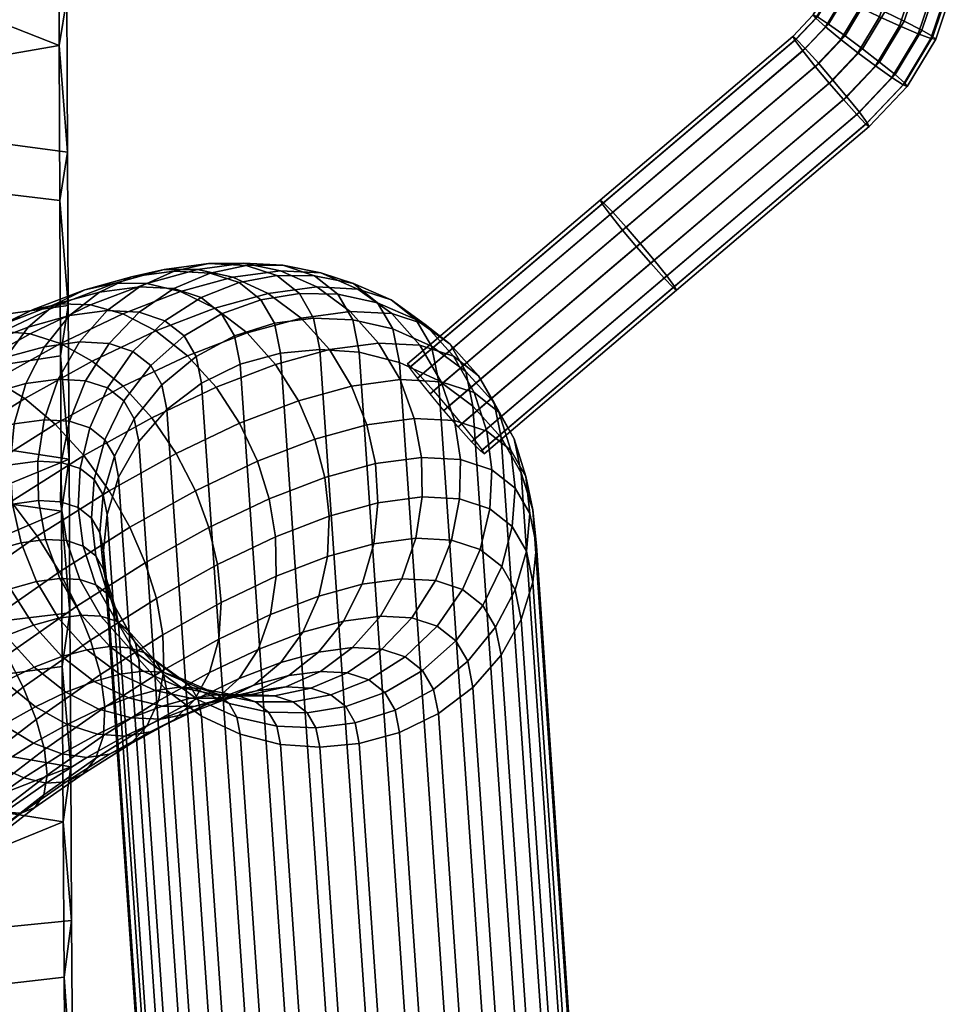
# Model space of a CAD drawing. Header units: millimetres. Extents: x -261 to 264, y -248 to 372.
# Tile 34 of 70: x 216 to 264, y -78 to -28. Entities that reach past the tile are written whole.
import ezdxf

# ---------------------------------------------------------------- set-up
doc = ezdxf.new("R2010")
doc.units = ezdxf.units.MM
doc.layers.add('LDS podnoz', color=7, linetype='Continuous')
doc.layers.add('LDS ram', color=7, linetype='Continuous')

msp = doc.modelspace()

# ---------------------------------------------------------------- meshes
at = {"layer": 'LDS podnoz'}
mesh = msp.add_polyface(dxfattribs=at)
corners = [(257.7, -26.278, 426.806), (256.903, -27.601, 426.89), (256.778, -27.436, 427.995), (257.557, -26.142, 427.913), (258.261, -26.603, 425.776), (257.396, -28.04, 425.868), (259.154, -27.06, 425.088), (258.179, -28.679, 425.19), (260.146, -27.534, 424.854), (259.05, -29.355, 424.969), (261.157, -27.99, 425.04), (259.936, -30.017, 425.168), (262.108, -28.39, 425.685), (260.771, -30.61, 425.826), (262.758, -28.628, 426.686), (261.342, -30.98, 426.835), (262.998, -28.669, 427.783), (261.552, -31.07, 427.935), (262.855, -28.533, 428.89), (261.426, -30.905, 429.04), (262.294, -28.208, 429.92), (260.934, -30.466, 430.063), (261.401, -27.751, 430.608), (260.15, -29.827, 430.74), (260.409, -27.276, 430.842), (259.28, -29.151, 430.961), (259.398, -26.82, 430.656), (258.393, -28.489, 430.762), (258.447, -26.421, 430.011), (257.558, -27.896, 430.105), (257.797, -26.183, 429.01), (256.988, -27.526, 429.096), (259.758, -25.27, 424.974), (258.797, -25.014, 425.676), (260.825, -25.521, 424.726), (261.912, -25.749, 424.898), (262.936, -25.935, 425.529), (263.635, -26.026, 426.521), (263.893, -26.013, 427.615), (263.739, -25.909, 428.724), (263.135, -25.711, 429.761), (262.175, -25.455, 430.463), (261.107, -25.204, 430.711), (260.02, -24.975, 430.539), (255.841, -28.723, 426.961), (255.739, -28.533, 428.064), (256.879, -30.052, 425.277), (256.241, -29.259, 425.945), (258.309, -31.735, 425.277), (257.587, -30.899, 425.067), (259.452, -32.975, 426.961), (258.988, -32.493, 425.945), (259.12, -32.38, 430.184), (259.521, -32.916, 429.168), (257.775, -30.74, 431.062), (258.483, -31.587, 430.851), (256.374, -29.146, 430.184), (257.053, -29.904, 430.851), (255.91, -28.664, 429.168)]
mesh.append_faces([[corners[k] for k in face] for face in [(0, 1, 2, 3), (4, 5, 1, 0), (6, 7, 5, 4), (8, 9, 7, 6), (10, 11, 9, 8), (12, 13, 11, 10), (14, 15, 13, 12), (16, 17, 15, 14), (18, 19, 17, 16), (20, 21, 19, 18), (22, 23, 21, 20), (24, 25, 23, 22), (26, 27, 25, 24), (28, 29, 27, 26), (30, 31, 29, 28), (3, 2, 31, 30), (32, 6, 4, 33), (34, 8, 6, 32), (35, 10, 8, 34), (36, 12, 10, 35), (37, 14, 12, 36), (38, 16, 14, 37), (39, 18, 16, 38), (40, 20, 18, 39), (41, 22, 20, 40), (42, 24, 22, 41), (43, 26, 24, 42), (44, 45, 2, 1), (46, 47, 5, 7), (47, 44, 1, 5), (48, 49, 9, 11), (50, 51, 13, 15), (51, 48, 11, 13), (49, 46, 7, 9), (52, 53, 19, 21), (54, 55, 23, 25), (55, 52, 21, 23), (56, 57, 27, 29), (45, 58, 31, 2), (58, 56, 29, 31), (57, 54, 25, 27)]])
mesh = msp.add_polyface(dxfattribs=at)
corners = [(246.056, -37.033, 427.487), (236.272, -45.343, 428.014), (236.17, -45.153, 429.117), (245.954, -36.843, 428.591), (246.457, -37.569, 426.471), (236.672, -45.879, 426.998), (247.094, -38.362, 425.804), (237.31, -46.672, 426.33), (247.803, -39.209, 425.593), (238.018, -47.519, 426.12), (248.524, -40.045, 425.804), (238.74, -48.355, 426.33), (249.203, -40.803, 426.471), (239.419, -49.113, 426.998), (249.667, -41.285, 427.487), (239.883, -49.595, 428.014), (249.838, -41.416, 428.591), (240.054, -49.726, 429.117), (249.736, -41.226, 429.694), (239.952, -49.537, 430.22), (249.336, -40.69, 430.71), (239.551, -49, 431.237), (248.698, -39.897, 431.378), (238.914, -48.208, 431.904), (247.99, -39.05, 431.588), (238.205, -47.36, 432.115), (247.269, -38.214, 431.378), (237.484, -46.524, 431.904), (246.589, -37.457, 430.71), (236.805, -45.767, 431.237), (246.125, -36.974, 429.694), (236.341, -45.285, 430.22), (255.739, -28.533, 428.064), (255.841, -28.723, 426.961), (256.241, -29.259, 425.945), (256.879, -30.052, 425.277), (257.587, -30.899, 425.067), (258.309, -31.735, 425.277), (258.988, -32.493, 425.945), (259.452, -32.975, 426.961), (259.623, -33.106, 428.064), (259.521, -32.916, 429.168), (259.12, -32.38, 430.184), (258.483, -31.587, 430.851), (257.775, -30.74, 431.062), (257.053, -29.904, 430.851), (256.374, -29.146, 430.184), (255.91, -28.664, 429.168), (261.342, -30.98, 426.835), (261.552, -31.07, 427.935), (261.426, -30.905, 429.04), (241.418, -49.549, 430.385), (242.185, -50.877, 425.913), (241.589, -48.965, 425.187), (240.804, -47.607, 429.759), (241.634, -51.474, 430.921), (242.379, -52.763, 426.58), (241.491, -53.424, 431.384), (242.208, -54.665, 427.207), (240.348, -52.523, 435.696), (240.446, -50.537, 435.4), (242.528, -52.572, 421.513), (241.94, -50.698, 420.688), (240.919, -48.9, 419.883), (240.564, -47.145, 424.438), (242.712, -54.408, 422.309)]
mesh.append_faces([[corners[k] for k in face] for face in [(0, 1, 2, 3), (4, 5, 1, 0), (6, 7, 5, 4), (8, 9, 7, 6), (10, 11, 9, 8), (12, 13, 11, 10), (14, 15, 13, 12), (16, 17, 15, 14), (18, 19, 17, 16), (20, 21, 19, 18), (22, 23, 21, 20), (24, 25, 23, 22), (26, 27, 25, 24), (28, 29, 27, 26), (30, 31, 29, 28), (3, 2, 31, 30), (0, 3, 32, 33), (6, 4, 34, 35), (4, 0, 33, 34), (10, 8, 36, 37), (14, 12, 38, 39), (12, 10, 37, 38), (8, 6, 35, 36), (18, 16, 40, 41), (22, 20, 42, 43), (20, 18, 41, 42), (26, 24, 44, 45), (30, 28, 46, 47), (3, 30, 47, 32), (28, 26, 45, 46), (24, 22, 43, 44), (16, 14, 39, 40), (40, 39, 48, 49), (49, 50, 41, 40), (51, 52, 53, 54), (55, 56, 52, 51), (57, 58, 56, 55), (59, 57, 55, 60), (61, 62, 53, 52), (62, 63, 64, 53), (65, 61, 52, 56)]])
mesh = msp.add_polyface(dxfattribs=at)
corners = [(232.633, -41.621, 426.462), (233.382, -42.917, 422.099), (231.393, -42.83, 421.82), (230.672, -41.582, 426.024), (226.725, -42.608, 425.426), (227.377, -43.737, 421.626), (225.426, -44.788, 421.74), (224.816, -43.732, 425.295), (228.717, -41.897, 425.679), (229.407, -43.091, 421.66), (231.439, -40.68, 430.965), (229.521, -40.674, 430.364), (225.685, -41.788, 429.347), (223.843, -42.965, 428.964), (227.617, -41.03, 429.827), (229.836, -40.152, 435.407), (227.976, -40.166, 434.645), (231.764, -40.536, 436.227), (233.417, -41.08, 431.649), (222.536, -42.535, 432.584), (222.219, -44.525, 428.713), (221.006, -44.125, 432.072), (224.288, -41.328, 433.216), (226.14, -40.544, 433.919), (227.845, -40.047, 439.722), (226.058, -40.064, 438.803), (229.714, -40.427, 440.673), (231.556, -41.246, 441.599), (233.65, -41.357, 437.06), (220.915, -42.449, 436.1), (219.501, -44.046, 435.334), (222.555, -41.237, 436.974), (224.307, -40.446, 437.894), (225.5, -40.364, 443.844), (223.798, -40.37, 442.775), (227.297, -40.755, 444.92), (229.089, -41.58, 445.935), (230.76, -42.829, 446.819), (233.252, -42.492, 442.44), (219.004, -42.707, 439.458), (217.728, -44.286, 438.45), (220.513, -41.513, 440.563), (222.146, -40.739, 441.69), (222.917, -41.073, 447.599), (221.309, -41.053, 446.394), (224.635, -41.485, 448.789), (226.372, -42.326, 449.886), (228.016, -43.582, 450.809), (219.767, -41.392, 445.149), (218.263, -42.13, 443.833), (220.07, -42.165, 451.06), (218.565, -42.106, 449.729), (221.702, -42.611, 452.355), (223.376, -43.475, 453.526), (224.991, -44.743, 454.487), (218.537, -44.117, 455.566), (216.999, -43.627, 454.176), (231.716, -44.424, 417.683), (229.715, -44.614, 417.706)]
mesh.append_faces([[corners[k] for k in face] for face in [(0, 1, 2, 3), (4, 5, 6, 7), (8, 9, 5, 4), (3, 2, 9, 8), (10, 0, 3, 11), (12, 4, 7, 13), (14, 8, 4, 12), (11, 3, 8, 14), (15, 10, 11, 16), (17, 18, 10, 15), (19, 13, 20, 21), (22, 12, 13, 19), (23, 14, 12, 22), (16, 11, 14, 23), (24, 15, 16, 25), (26, 17, 15, 24), (27, 28, 17, 26), (29, 19, 21, 30), (31, 22, 19, 29), (32, 23, 22, 31), (25, 16, 23, 32), (33, 24, 25, 34), (35, 26, 24, 33), (36, 27, 26, 35), (37, 38, 27, 36), (39, 29, 30, 40), (41, 31, 29, 39), (42, 32, 31, 41), (34, 25, 32, 42), (43, 33, 34, 44), (45, 35, 33, 43), (46, 36, 35, 45), (47, 37, 36, 46), (48, 42, 41, 49), (44, 34, 42, 48), (50, 43, 44, 51), (52, 45, 43, 50), (53, 46, 45, 52), (54, 47, 46, 53), (55, 52, 50, 56), (57, 58, 9, 2)]])
mesh = msp.add_polyface(dxfattribs=at)
corners = [(234.647, -42.05, 427.009), (235.419, -43.386, 422.513), (233.382, -42.917, 422.099), (232.633, -41.621, 426.462), (236.593, -42.903, 427.649), (237.381, -44.266, 423.059), (238.34, -44.165, 428.349), (239.136, -45.542, 423.713), (239.77, -45.77, 429.068), (240.564, -47.145, 424.438), (240.804, -47.607, 429.759), (241.589, -48.965, 425.187), (233.417, -41.08, 431.649), (231.439, -40.68, 430.965), (235.337, -41.913, 432.386), (237.071, -43.165, 433.134), (238.503, -44.771, 433.846), (239.553, -46.62, 434.478), (240.194, -48.584, 435.001), (241.418, -49.549, 430.385), (240.446, -50.537, 435.4), (241.634, -51.474, 430.921), (233.65, -41.357, 437.06), (231.764, -40.536, 436.227), (235.367, -42.604, 437.855), (236.801, -44.21, 438.56), (237.873, -46.067, 439.134), (238.55, -48.042, 439.555), (238.851, -50.012, 439.82), (238.812, -52.017, 439.95), (240.348, -52.523, 435.696), (238.403, -54.108, 439.933), (239.864, -54.589, 435.884), (233.252, -42.492, 442.44), (231.556, -41.246, 441.599), (234.69, -44.099, 443.138), (235.787, -45.956, 443.655), (236.51, -47.934, 443.977), (236.871, -49.907, 444.113), (236.907, -51.916, 444.081), (236.589, -54.012, 443.865), (232.201, -44.435, 447.511), (230.76, -42.829, 446.819), (233.329, -46.289, 447.974), (234.106, -48.26, 448.202), (234.537, -50.223, 448.213), (234.661, -52.22, 448.027), (234.452, -54.301, 447.621), (231.968, -50.928, 451.949), (231.459, -48.986, 452.051), (232.188, -52.899, 451.623), (232.098, -54.947, 451.044), (233.717, -44.571, 417.806), (231.716, -44.424, 417.683), (231.393, -42.83, 421.82), (237.733, -46.006, 418.543), (235.763, -45.09, 418.09), (240.919, -48.9, 419.883), (239.491, -47.299, 419.152)]
mesh.append_faces([[corners[k] for k in face] for face in [(0, 1, 2, 3), (4, 5, 1, 0), (6, 7, 5, 4), (8, 9, 7, 6), (10, 11, 9, 8), (12, 0, 3, 13), (14, 4, 0, 12), (15, 6, 4, 14), (16, 8, 6, 15), (17, 10, 8, 16), (18, 19, 10, 17), (20, 21, 19, 18), (22, 14, 12, 23), (24, 15, 14, 22), (25, 16, 15, 24), (26, 17, 16, 25), (27, 18, 17, 26), (28, 20, 18, 27), (29, 30, 20, 28), (31, 32, 30, 29), (33, 24, 22, 34), (35, 25, 24, 33), (36, 26, 25, 35), (37, 27, 26, 36), (38, 28, 27, 37), (39, 29, 28, 38), (40, 31, 29, 39), (41, 35, 33, 42), (43, 36, 35, 41), (44, 37, 36, 43), (45, 38, 37, 44), (46, 39, 38, 45), (47, 40, 39, 46), (48, 45, 44, 49), (50, 46, 45, 48), (51, 47, 46, 50), (52, 53, 54, 2), (55, 56, 1, 5), (56, 52, 2, 1), (57, 58, 7, 9), (58, 55, 5, 7)]])
mesh = msp.add_polyface(dxfattribs=at)
corners = [(218.541, -52.164, 431.642), (219.441, -52.461, 429.147), (219.694, -54.414, 429.547), (218.842, -54.134, 431.907), (218.58, -50.159, 431.512), (219.54, -50.475, 428.852), (218.989, -48.068, 431.529), (220.023, -48.409, 428.664), (217.424, -52.105, 434.064), (217.785, -54.078, 434.199), (217.388, -50.095, 434.096), (217.706, -48, 434.312), (218.413, -45.938, 434.727), (219.802, -46.012, 431.714), (216.107, -52.283, 436.377), (216.539, -54.246, 436.389), (215.984, -50.285, 436.564), (216.193, -48.205, 436.969), (216.775, -46.16, 437.605), (217.728, -44.286, 438.45), (219.501, -44.046, 435.334), (214.657, -52.681, 438.486), (215.166, -54.623, 438.384), (214.437, -50.71, 438.812), (214.527, -48.662, 439.391), (214.972, -46.655, 440.227), (215.775, -44.822, 441.289), (216.899, -43.285, 442.518), (219.004, -42.707, 439.458), (218.263, -42.13, 443.833), (220.513, -41.513, 440.563), (212.732, -51.364, 440.884), (213.059, -53.294, 440.428), (212.691, -49.366, 441.623), (212.984, -47.417, 442.643), (213.623, -45.648, 443.906), (214.579, -44.175, 445.338), (215.784, -43.082, 446.847), (217.145, -42.398, 448.337), (219.767, -41.392, 445.149), (218.565, -42.106, 449.729), (221.309, -41.053, 446.394), (216.999, -43.627, 454.176), (220.07, -42.165, 451.06), (215.606, -43.514, 452.731), (213.11, -44.354, 449.56), (212.077, -45.366, 447.877), (214.316, -43.744, 451.207), (213.749, -45.436, 456.903), (212.473, -45.257, 455.359), (215.188, -45.981, 458.376), (218.537, -44.117, 455.566), (216.726, -46.916, 459.673), (220.146, -45.013, 456.804), (218.274, -48.218, 460.695), (221.728, -46.296, 457.797), (211.322, -45.411, 453.719), (213.056, -49.231, 462.158), (211.593, -48.248, 460.809), (214.567, -50.556, 463.204), (216.031, -52.152, 463.873), (219.732, -49.817, 461.367), (217.359, -53.91, 464.134), (221.014, -51.604, 461.659), (212.235, -54.813, 465.859), (210.766, -53.221, 465.193)]
mesh.append_faces([[corners[k] for k in face] for face in [(0, 1, 2, 3), (4, 5, 1, 0), (6, 7, 5, 4), (8, 0, 3, 9), (10, 4, 0, 8), (11, 6, 4, 10), (12, 13, 6, 11), (14, 8, 9, 15), (16, 10, 8, 14), (17, 11, 10, 16), (18, 12, 11, 17), (19, 20, 12, 18), (21, 14, 15, 22), (23, 16, 14, 21), (24, 17, 16, 23), (25, 18, 17, 24), (26, 19, 18, 25), (27, 28, 19, 26), (29, 30, 28, 27), (31, 23, 21, 32), (33, 24, 23, 31), (34, 25, 24, 33), (35, 26, 25, 34), (36, 27, 26, 35), (37, 29, 27, 36), (38, 39, 29, 37), (40, 41, 39, 38), (42, 43, 40, 44), (45, 37, 36, 46), (47, 38, 37, 45), (44, 40, 38, 47), (48, 42, 44, 49), (50, 51, 42, 48), (52, 53, 51, 50), (54, 55, 53, 52), (49, 44, 47, 56), (57, 52, 50, 58), (59, 54, 52, 57), (60, 61, 54, 59), (62, 63, 61, 60), (64, 60, 59, 65)]])
mesh = msp.add_polyface(dxfattribs=at)
corners = [(220.255, -51.038, 426.156), (220.703, -51.814, 423.543), (220.532, -53.717, 424.17), (220.112, -52.989, 426.62), (220.793, -49.016, 425.76), (221.276, -49.851, 422.946), (221.756, -47.038, 425.468), (222.279, -47.943, 422.421), (223.121, -45.236, 425.308), (223.688, -46.216, 422.009), (224.816, -43.732, 425.295), (225.426, -44.788, 421.74), (219.441, -52.461, 429.147), (220.328, -54.914, 427.155), (219.694, -54.414, 429.547), (219.54, -50.475, 428.852), (220.023, -48.409, 428.664), (220.922, -46.38, 428.612), (222.219, -44.525, 428.713), (223.843, -42.965, 428.964), (219.802, -46.012, 431.714), (218.989, -48.068, 431.529), (221.006, -44.125, 432.072), (219.501, -44.046, 435.334), (218.413, -45.938, 434.727), (229.46, -45.187, 451.496), (232.201, -44.435, 447.511), (230.76, -42.829, 446.819), (228.016, -43.582, 450.809), (230.623, -47.032, 451.909), (233.329, -46.289, 447.974), (231.459, -48.986, 452.051), (234.106, -48.26, 448.202), (226.44, -46.347, 455.168), (224.991, -44.743, 454.487), (227.639, -48.177, 455.536), (228.541, -50.106, 455.598), (229.135, -52.015, 455.392), (231.968, -50.928, 451.949), (229.462, -53.945, 454.936), (232.188, -52.899, 451.623), (220.146, -45.013, 456.804), (223.376, -43.475, 453.526), (221.702, -42.611, 452.355), (218.537, -44.117, 455.566), (221.728, -46.296, 457.797), (223.181, -47.897, 458.474), (224.421, -49.708, 458.801), (225.393, -51.604, 458.792), (226.08, -53.469, 458.492), (226.522, -55.344, 457.92), (219.732, -49.817, 461.367), (218.274, -48.218, 460.695), (221.014, -51.604, 461.659), (222.061, -53.458, 461.587), (222.846, -55.268, 461.205), (218.485, -55.714, 464.008), (217.359, -53.91, 464.134), (221.492, -50.918, 420.178), (220.904, -52.805, 420.973), (223.941, -47.467, 418.764), (222.512, -49.097, 419.424), (227.668, -45.177, 417.888), (225.699, -46.136, 418.242), (227.377, -43.737, 421.626), (229.715, -44.614, 417.706), (229.407, -43.091, 421.66), (220.72, -54.645, 421.76)]
mesh.append_faces([[corners[k] for k in face] for face in [(0, 1, 2, 3), (4, 5, 1, 0), (6, 7, 5, 4), (8, 9, 7, 6), (10, 11, 9, 8), (12, 3, 13, 14), (15, 0, 3, 12), (16, 4, 0, 15), (17, 6, 4, 16), (18, 8, 6, 17), (19, 10, 8, 18), (20, 17, 16, 21), (22, 18, 17, 20), (23, 22, 20, 24), (25, 26, 27, 28), (29, 30, 26, 25), (31, 32, 30, 29), (33, 25, 28, 34), (35, 29, 25, 33), (36, 31, 29, 35), (37, 38, 31, 36), (39, 40, 38, 37), (41, 42, 43, 44), (45, 34, 42, 41), (46, 33, 34, 45), (47, 35, 33, 46), (48, 36, 35, 47), (49, 37, 36, 48), (50, 39, 37, 49), (51, 46, 45, 52), (53, 47, 46, 51), (54, 48, 47, 53), (55, 49, 48, 54), (56, 54, 53, 57), (58, 59, 1, 5), (60, 61, 7, 9), (61, 58, 5, 7), (62, 63, 11, 64), (65, 62, 64, 66), (63, 60, 9, 11), (59, 67, 2, 1)]])
mesh = msp.add_polyface(dxfattribs=at)
corners = [(246.001, -223.347, 2.771), (244, -223.2, 2.648), (231.716, -44.424, 417.683), (233.717, -44.571, 417.806), (250.017, -224.782, 3.508), (248.048, -223.866, 3.055), (235.763, -45.09, 418.09), (237.733, -46.006, 418.543), (253.204, -227.676, 4.848), (251.775, -226.076, 4.117), (239.491, -47.299, 419.152), (240.919, -48.9, 419.883), (254.812, -231.348, 6.478), (254.224, -229.474, 5.653), (241.94, -50.698, 420.688), (242.528, -52.572, 421.513), (254.812, -235.025, 8.062), (254.996, -233.185, 7.275), (242.712, -54.408, 422.309), (242.528, -56.249, 423.097), (253.204, -238.732, 9.611), (254.224, -236.912, 8.857), (241.94, -58.135, 423.892), (240.919, -59.956, 424.646), (250.017, -241.694, 10.793), (251.775, -240.363, 10.271), (239.491, -61.587, 425.306), (237.733, -62.918, 425.827), (246.001, -243.215, 11.329), (248.048, -242.653, 11.147), (235.763, -63.876, 426.182), (233.717, -64.439, 426.364), (241.999, -243.258, 11.229), (244, -243.406, 11.352), (231.716, -64.629, 426.386), (229.715, -64.482, 426.264), (237.983, -241.823, 10.492), (239.952, -242.74, 10.945), (227.668, -63.964, 425.98), (225.699, -63.047, 425.527), (234.796, -238.93, 9.152), (236.225, -240.53, 9.883), (223.941, -61.754, 424.918), (222.512, -60.154, 424.186), (233.188, -235.257, 7.522), (233.776, -237.132, 8.347), (221.492, -58.355, 423.381), (220.904, -56.481, 422.557), (233.188, -231.581, 5.938), (233.004, -233.421, 6.725), (220.72, -54.645, 421.76), (220.904, -52.805, 420.973), (234.796, -227.874, 4.389), (233.776, -229.694, 5.143), (221.492, -50.918, 420.178), (222.512, -49.097, 419.424), (237.983, -224.912, 3.207), (236.225, -226.243, 3.729), (223.941, -47.467, 418.764), (225.699, -46.136, 418.242), (241.999, -223.391, 2.671), (239.952, -223.953, 2.853), (227.668, -45.177, 417.888), (229.715, -44.614, 417.706), (209.961, -73.78, 457.543), (209.821, -73.631, 459.753), (207.379, -76.018, 459.559), (207.704, -75.987, 457.364), (206.732, -75.725, 461.711), (205.793, -75.116, 463.681), (188.018, -93.171, 460.792), (188.957, -93.78, 458.822), (189.604, -94.073, 456.67), (189.929, -94.041, 454.475), (207.715, -75.661, 455.259), (189.941, -93.716, 452.37), (206.943, -74.311, 451.57), (207.456, -75.1, 453.346), (189.681, -93.154, 450.457), (189.168, -92.365, 448.681), (206.141, -73.255, 449.902), (188.367, -91.309, 447.014), (205.056, -71.957, 448.467), (187.281, -90.011, 445.578)]
mesh.append_faces([[corners[k] for k in face] for face in [(0, 1, 2, 3), (4, 5, 6, 7), (5, 0, 3, 6), (8, 9, 10, 11), (12, 13, 14, 15), (13, 8, 11, 14), (9, 4, 7, 10), (16, 17, 18, 19), (20, 21, 22, 23), (21, 16, 19, 22), (24, 25, 26, 27), (28, 29, 30, 31), (29, 24, 27, 30), (25, 20, 23, 26), (17, 12, 15, 18), (32, 33, 34, 35), (36, 37, 38, 39), (37, 32, 35, 38), (40, 41, 42, 43), (44, 45, 46, 47), (45, 40, 43, 46), (41, 36, 39, 42), (48, 49, 50, 51), (52, 53, 54, 55), (53, 48, 51, 54), (56, 57, 58, 59), (60, 61, 62, 63), (1, 60, 63, 2), (61, 56, 59, 62), (57, 52, 55, 58), (49, 44, 47, 50), (33, 28, 31, 34), (64, 65, 66, 67), (68, 69, 70, 71), (67, 66, 72, 73), (74, 67, 73, 75), (76, 77, 78, 79), (80, 76, 79, 81), (77, 74, 75, 78), (82, 80, 81, 83), (71, 72, 66, 68)]])
mesh = msp.add_polyface(dxfattribs=at)
corners = [(220.112, -52.989, 426.62), (220.532, -53.717, 424.17), (220.726, -55.603, 424.837), (220.328, -54.914, 427.155), (219.694, -54.414, 429.547), (220.941, -56.856, 427.781), (220.334, -56.378, 430.07), (219.519, -56.109, 432.328), (221.385, -58.227, 430.702), (220.59, -57.966, 432.902), (218.842, -54.134, 431.907), (219.605, -57.913, 435.039), (222.025, -59.572, 433.607), (221.042, -59.52, 435.737), (218.508, -56.055, 434.521), (217.785, -54.078, 434.199), (218.444, -58.071, 437.08), (219.884, -59.677, 437.772), (217.315, -56.217, 436.616), (216.539, -54.246, 436.389), (218.609, -60.027, 439.626), (221.556, -60.926, 438.656), (220.254, -61.283, 440.549), (217.165, -58.422, 438.939), (216.003, -56.577, 438.525), (215.166, -54.623, 438.384), (218.818, -61.834, 442.294), (221.99, -62.124, 441.646), (220.493, -62.698, 443.465), (217.204, -60.566, 441.334), (215.755, -58.963, 440.653), (214.555, -57.132, 440.284), (213.654, -55.203, 440.222), (213.059, -53.294, 440.428), (214.657, -52.681, 438.486), (215.688, -61.288, 442.872), (217.27, -62.571, 443.865), (214.234, -59.686, 442.196), (212.995, -57.875, 441.868), (212.023, -55.98, 441.878), (211.335, -54.115, 442.178), (212.625, -60.582, 443.546), (214.083, -62.181, 444.218), (211.342, -58.795, 443.254), (210.296, -56.941, 443.326), (219.376, -57.458, 463.554), (222.846, -55.268, 461.205), (222.061, -53.458, 461.587), (218.485, -55.714, 464.008), (210.897, -61.672, 444.716), (212.361, -63.267, 445.384), (209.569, -59.913, 444.455), (213.61, -56.538, 466.095), (217.359, -53.91, 464.134), (216.031, -52.152, 463.873), (212.235, -54.813, 465.859), (214.819, -58.285, 465.926), (215.817, -59.953, 465.417), (216.644, -61.585, 464.584), (220.069, -59.183, 462.792), (217.303, -63.215, 463.38), (220.563, -60.929, 461.675), (209.826, -59.45, 467.512), (208.404, -57.761, 467.294), (211.118, -61.133, 467.312), (212.225, -62.717, 466.762), (213.187, -64.245, 465.879), (220.72, -54.645, 421.76), (220.904, -56.481, 422.557)]
mesh.append_faces([[corners[k] for k in face] for face in [(0, 1, 2, 3), (4, 3, 5, 6), (7, 6, 8, 9), (10, 4, 6, 7), (11, 9, 12, 13), (14, 7, 9, 11), (15, 10, 7, 14), (16, 11, 13, 17), (18, 14, 11, 16), (19, 15, 14, 18), (20, 17, 21, 22), (23, 16, 17, 20), (24, 18, 16, 23), (25, 19, 18, 24), (26, 22, 27, 28), (29, 20, 22, 26), (30, 23, 20, 29), (31, 24, 23, 30), (32, 25, 24, 31), (33, 34, 25, 32), (35, 29, 26, 36), (37, 30, 29, 35), (38, 31, 30, 37), (39, 32, 31, 38), (40, 33, 32, 39), (41, 37, 35, 42), (43, 38, 37, 41), (44, 39, 38, 43), (45, 46, 47, 48), (49, 41, 42, 50), (51, 43, 41, 49), (52, 53, 54, 55), (56, 48, 53, 52), (57, 45, 48, 56), (58, 59, 45, 57), (60, 61, 59, 58), (62, 52, 55, 63), (64, 56, 52, 62), (65, 57, 56, 64), (66, 58, 57, 65), (67, 68, 2, 1)]])
mesh = msp.add_polyface(dxfattribs=at)
corners = [(240.952, -55.447, 431.78), (241.635, -56.628, 427.804), (242.208, -54.665, 427.207), (241.491, -53.424, 431.384), (239.99, -57.425, 432.072), (240.632, -58.537, 428.329), (238.624, -59.226, 432.232), (239.223, -60.263, 428.741), (236.93, -60.731, 432.245), (237.485, -61.692, 429.01), (235.021, -61.855, 432.115), (235.534, -62.743, 429.124), (239.864, -54.589, 435.884), (240.348, -52.523, 435.696), (238.965, -56.617, 435.936), (237.669, -58.473, 435.835), (236.044, -60.033, 435.584), (234.203, -61.21, 435.201), (232.27, -61.968, 434.721), (233.029, -62.566, 431.861), (237.589, -56.164, 439.748), (238.403, -54.108, 439.933), (236.386, -58.051, 439.39), (234.855, -59.641, 438.878), (233.103, -60.848, 438.246), (231.252, -61.632, 437.543), (229.416, -62.011, 436.817), (230.366, -62.324, 434.184), (235.882, -56.074, 443.45), (236.589, -54.012, 443.865), (234.793, -57.966, 442.843), (233.38, -59.563, 442.077), (231.739, -60.775, 441.203), (229.988, -61.565, 440.283), (228.237, -61.948, 439.373), (233.87, -56.346, 446.986), (234.452, -54.301, 447.621), (232.917, -58.22, 446.141), (231.641, -59.798, 445.132), (230.132, -60.993, 444.028), (228.498, -61.767, 442.901), (231.654, -56.954, 450.208), (232.098, -54.947, 451.044), (230.85, -58.787, 449.146), (229.726, -60.324, 447.917), (228.362, -61.479, 446.602), (229.503, -55.943, 454.197), (232.188, -52.899, 451.623), (229.462, -53.945, 454.936), (229.211, -57.892, 453.177), (228.572, -59.661, 451.915), (227.615, -61.134, 450.482), (242.528, -56.249, 423.097), (242.712, -54.408, 422.309), (242.379, -52.763, 426.58), (240.919, -59.956, 424.646), (241.94, -58.135, 423.892), (237.733, -62.918, 425.827), (239.491, -61.587, 425.306)]
mesh.append_faces([[corners[k] for k in face] for face in [(0, 1, 2, 3), (4, 5, 1, 0), (6, 7, 5, 4), (8, 9, 7, 6), (10, 11, 9, 8), (12, 0, 3, 13), (14, 4, 0, 12), (15, 6, 4, 14), (16, 8, 6, 15), (17, 10, 8, 16), (18, 19, 10, 17), (20, 14, 12, 21), (22, 15, 14, 20), (23, 16, 15, 22), (24, 17, 16, 23), (25, 18, 17, 24), (26, 27, 18, 25), (28, 20, 21, 29), (30, 22, 20, 28), (31, 23, 22, 30), (32, 24, 23, 31), (33, 25, 24, 32), (34, 26, 25, 33), (35, 28, 29, 36), (37, 30, 28, 35), (38, 31, 30, 37), (39, 32, 31, 38), (40, 33, 32, 39), (41, 35, 36, 42), (43, 37, 35, 41), (44, 38, 37, 43), (45, 39, 38, 44), (46, 42, 47, 48), (49, 41, 42, 46), (50, 43, 41, 49), (51, 44, 43, 50), (52, 53, 54, 2), (55, 56, 1, 5), (56, 52, 2, 1), (57, 58, 7, 9), (58, 55, 5, 7)]])
mesh = msp.add_polyface(dxfattribs=at)
corners = [(223.406, -60.298, 429.191), (223.775, -60.938, 427.037), (225.53, -62.213, 427.691), (225.153, -61.56, 429.891), (221.976, -58.693, 428.472), (222.347, -59.335, 426.312), (220.941, -56.856, 427.781), (221.322, -57.515, 425.563), (220.328, -54.914, 427.155), (220.726, -55.603, 424.837), (224.551, -61.085, 432.162), (227.099, -62.412, 430.531), (226.471, -61.917, 432.899), (222.816, -59.833, 431.414), (221.385, -58.227, 430.702), (220.334, -56.378, 430.07), (227.556, -62.024, 436.054), (228.448, -62.318, 433.583), (230.366, -62.324, 434.184), (229.416, -62.011, 436.817), (225.628, -61.64, 435.235), (223.742, -60.819, 434.402), (222.025, -59.572, 433.607), (220.59, -57.966, 432.902), (226.449, -61.965, 438.454), (228.237, -61.948, 439.373), (224.581, -61.584, 437.504), (222.738, -60.766, 436.578), (221.042, -59.52, 435.737), (226.847, -62.136, 441.816), (229.988, -61.565, 440.283), (228.498, -61.767, 442.901), (225.145, -62.142, 440.747), (223.348, -61.751, 439.671), (221.556, -60.926, 438.656), (219.884, -59.677, 437.772), (226.858, -62.217, 445.286), (230.132, -60.993, 444.028), (228.362, -61.479, 446.602), (221.99, -62.124, 441.646), (223.708, -62.536, 442.836), (220.254, -61.283, 440.549), (226.41, -62.228, 448.973), (229.726, -60.324, 447.917), (227.615, -61.134, 450.482), (226.704, -57.275, 457.037), (229.503, -55.943, 454.197), (229.462, -53.945, 454.936), (226.522, -55.344, 457.92), (226.576, -59.146, 455.851), (229.211, -57.892, 453.177), (226.114, -60.831, 454.408), (228.572, -59.661, 451.915), (225.338, -62.218, 452.792), (223.409, -57.076, 460.531), (226.08, -53.469, 458.492), (222.846, -55.268, 461.205), (223.742, -58.923, 459.522), (223.787, -60.698, 458.191), (223.513, -62.278, 456.59), (220.069, -59.183, 462.792), (219.376, -57.458, 463.554), (220.563, -60.929, 461.675), (220.794, -62.586, 460.217), (223.941, -61.754, 424.918), (225.699, -63.047, 425.527), (221.492, -58.355, 423.381), (222.512, -60.154, 424.186), (220.904, -56.481, 422.557)]
mesh.append_faces([[corners[k] for k in face] for face in [(0, 1, 2, 3), (4, 5, 1, 0), (6, 7, 5, 4), (8, 9, 7, 6), (10, 3, 11, 12), (13, 0, 3, 10), (14, 4, 0, 13), (15, 6, 4, 14), (16, 17, 18, 19), (20, 12, 17, 16), (21, 10, 12, 20), (22, 13, 10, 21), (23, 14, 13, 22), (24, 16, 19, 25), (26, 20, 16, 24), (27, 21, 20, 26), (28, 22, 21, 27), (29, 25, 30, 31), (32, 24, 25, 29), (33, 26, 24, 32), (34, 27, 26, 33), (35, 28, 27, 34), (36, 31, 37, 38), (39, 33, 32, 40), (41, 34, 33, 39), (42, 38, 43, 44), (45, 46, 47, 48), (49, 50, 46, 45), (51, 52, 50, 49), (53, 44, 52, 51), (54, 48, 55, 56), (57, 45, 48, 54), (58, 49, 45, 57), (59, 51, 49, 58), (60, 54, 56, 61), (62, 57, 54, 60), (63, 58, 57, 62), (64, 65, 2, 1), (66, 67, 5, 7), (68, 66, 7, 9), (67, 64, 1, 5)]])
mesh = msp.add_polyface(dxfattribs=at)
corners = [(215.631, -63.483, 445.24), (217.27, -62.571, 443.865), (218.878, -63.467, 445.104), (217.169, -64.418, 446.538), (214.083, -62.181, 444.218), (215.688, -61.288, 442.872), (216.668, -66.187, 449.324), (218.608, -64.963, 448.011), (219.883, -65.142, 449.554), (217.816, -66.446, 450.954), (215.334, -65.575, 447.78), (213.872, -64.593, 446.431), (212.361, -63.267, 445.384), (216.547, -67.979, 453.883), (218.819, -66.386, 452.694), (219.687, -65.977, 454.597), (217.235, -67.696, 455.88), (215.697, -67.932, 452.063), (214.678, -67.582, 450.366), (213.454, -66.894, 448.764), (212.068, -65.857, 447.375), (210.595, -64.505, 446.308), (209.126, -62.914, 445.642), (210.897, -61.672, 444.716), (214.012, -65.747, 464.613), (217.303, -63.215, 463.38), (216.644, -61.585, 464.584), (213.187, -64.245, 465.879), (214.627, -67.122, 462.983), (217.725, -64.738, 461.823), (214.97, -68.27, 461.06), (217.86, -66.046, 459.978), (210.247, -67.258, 448.056), (211.555, -68.355, 449.475), (208.812, -65.877, 446.976), (207.338, -64.29, 446.312), (205.915, -62.601, 446.093), (207.751, -61.188, 445.406), (208.653, -65.708, 467.571), (212.225, -62.717, 466.762), (211.118, -61.133, 467.312), (207.438, -64.214, 468.146), (209.749, -67.124, 466.658), (210.74, -68.486, 465.354), (207.04, -67.361, 447.377), (208.437, -68.774, 448.467), (205.56, -65.778, 446.715), (204.09, -64.129, 446.507), (202.717, -62.515, 446.726), (204.624, -60.918, 446.294), (202.488, -65.841, 468.639), (206.064, -62.6, 468.365), (204.594, -60.951, 468.157), (200.973, -64.232, 468.435), (203.94, -67.383, 468.414), (205.258, -68.784, 467.831), (203.87, -67.309, 446.844), (205.355, -68.887, 447.507), (202.356, -65.7, 446.64), (200.904, -64.158, 446.865), (199.585, -62.757, 447.448), (201.501, -61.021, 447.301), (199.488, -62.654, 467.773), (195.989, -66.075, 467.494), (197.479, -67.648, 468.157), (199.037, -69.214, 468.365), (198.127, -61.208, 466.68), (194.663, -64.595, 466.405), (202.24, -68.903, 446.715), (200.682, -67.337, 446.507), (199.154, -65.868, 446.726), (197.737, -64.564, 447.301), (198.362, -61.457, 448.371), (196.39, -63.385, 448.214)]
mesh.append_faces([[corners[k] for k in face] for face in [(0, 1, 2, 3), (4, 5, 1, 0), (6, 7, 8, 9), (10, 3, 7, 6), (11, 0, 3, 10), (12, 4, 0, 11), (13, 14, 15, 16), (17, 9, 14, 13), (18, 6, 9, 17), (19, 10, 6, 18), (20, 11, 10, 19), (21, 12, 11, 20), (22, 23, 12, 21), (24, 25, 26, 27), (28, 29, 25, 24), (30, 31, 29, 28), (32, 20, 19, 33), (34, 21, 20, 32), (35, 22, 21, 34), (36, 37, 22, 35), (38, 39, 40, 41), (42, 27, 39, 38), (43, 24, 27, 42), (44, 34, 32, 45), (46, 35, 34, 44), (47, 36, 35, 46), (48, 49, 36, 47), (50, 51, 52, 53), (54, 41, 51, 50), (55, 38, 41, 54), (56, 46, 44, 57), (58, 47, 46, 56), (59, 48, 47, 58), (60, 61, 48, 59), (53, 62, 63, 64), (50, 53, 64, 65), (62, 66, 67, 63), (58, 56, 68, 69), (60, 59, 70, 71), (59, 58, 69, 70), (72, 60, 71, 73)]])
mesh = msp.add_polyface(dxfattribs=at)
corners = [(233.029, -62.566, 431.861), (233.504, -63.389, 429.09), (235.534, -62.743, 429.124), (235.021, -61.855, 432.115), (231.074, -62.881, 431.516), (231.518, -63.649, 428.93), (229.112, -62.841, 431.079), (229.529, -63.562, 428.652), (227.099, -62.412, 430.531), (227.492, -63.094, 428.237), (225.153, -61.56, 429.891), (225.53, -62.213, 427.691), (230.366, -62.324, 434.184), (232.27, -61.968, 434.721), (228.448, -62.318, 433.583), (226.471, -61.917, 432.899), (225.316, -62.556, 444.041), (226.847, -62.136, 441.816), (228.498, -61.767, 442.901), (226.858, -62.217, 445.286), (223.708, -62.536, 442.836), (225.145, -62.142, 440.747), (225.05, -62.911, 447.484), (228.362, -61.479, 446.602), (226.41, -62.228, 448.973), (223.629, -63.204, 446.092), (222.124, -63.144, 444.761), (220.493, -62.698, 443.465), (221.99, -62.124, 441.646), (224.306, -63.229, 451.109), (227.615, -61.134, 450.482), (225.338, -62.218, 452.792), (223.099, -63.839, 449.462), (221.81, -64.07, 447.938), (220.416, -63.957, 446.494), (218.878, -63.467, 445.104), (217.27, -62.571, 443.865), (218.818, -61.834, 442.294), (222.928, -63.559, 454.814), (226.114, -60.831, 454.408), (223.513, -62.278, 456.59), (222.078, -64.469, 452.978), (221.035, -64.988, 451.195), (219.883, -65.142, 449.554), (218.608, -64.963, 448.011), (217.169, -64.418, 446.538), (220.722, -64.039, 458.48), (223.787, -60.698, 458.191), (220.794, -62.586, 460.217), (220.342, -65.19, 456.565), (219.687, -65.977, 454.597), (218.819, -66.386, 452.694), (217.816, -66.446, 450.954), (217.725, -64.738, 461.823), (220.563, -60.929, 461.675), (217.303, -63.215, 463.38), (217.86, -66.046, 459.978), (217.69, -67.05, 457.953), (217.235, -67.696, 455.88), (233.717, -64.439, 426.364), (235.763, -63.876, 426.182), (237.733, -62.918, 425.827), (237.485, -61.692, 429.01), (231.716, -64.629, 426.386), (227.668, -63.964, 425.98), (229.715, -64.482, 426.264), (225.699, -63.047, 425.527)]
mesh.append_faces([[corners[k] for k in face] for face in [(0, 1, 2, 3), (4, 5, 1, 0), (6, 7, 5, 4), (8, 9, 7, 6), (10, 11, 9, 8), (12, 4, 0, 13), (14, 6, 4, 12), (15, 8, 6, 14), (16, 17, 18, 19), (20, 21, 17, 16), (22, 19, 23, 24), (25, 16, 19, 22), (26, 20, 16, 25), (27, 28, 20, 26), (29, 24, 30, 31), (32, 22, 24, 29), (33, 25, 22, 32), (34, 26, 25, 33), (35, 27, 26, 34), (36, 37, 27, 35), (38, 31, 39, 40), (41, 29, 31, 38), (42, 32, 29, 41), (43, 33, 32, 42), (44, 34, 33, 43), (45, 35, 34, 44), (46, 40, 47, 48), (49, 38, 40, 46), (50, 41, 38, 49), (51, 42, 41, 50), (52, 43, 42, 51), (53, 48, 54, 55), (56, 46, 48, 53), (57, 49, 46, 56), (58, 50, 49, 57), (59, 60, 2, 1), (60, 61, 62, 2), (63, 59, 1, 5), (64, 65, 7, 9), (66, 64, 9, 11), (5, 7, 65, 63)]])
mesh = msp.add_polyface(dxfattribs=at)
corners = [(215.013, -69.11, 458.956), (217.69, -67.05, 457.953), (217.86, -66.046, 459.978), (214.97, -68.27, 461.06), (214.76, -69.601, 456.806), (217.235, -67.696, 455.88), (214.254, -69.743, 454.742), (216.547, -67.979, 453.883), (213.557, -69.578, 452.864), (215.697, -67.932, 452.063), (212.67, -69.128, 451.118), (214.678, -67.582, 450.366), (211.555, -68.355, 449.475), (213.454, -66.894, 448.764), (211.546, -69.701, 463.681), (214.627, -67.122, 462.983), (214.012, -65.747, 464.613), (210.74, -68.486, 465.354), (212.097, -70.675, 461.711), (212.351, -71.339, 459.559), (212.3, -71.661, 457.364), (211.974, -71.653, 455.259), (211.429, -71.36, 453.346), (210.673, -70.8, 451.57), (209.667, -69.936, 449.903), (208.437, -68.774, 448.467), (210.247, -67.258, 448.056), (206.482, -70.084, 466.908), (209.749, -67.124, 466.658), (208.653, -65.708, 467.571), (205.258, -68.784, 467.831), (207.63, -71.304, 465.592), (208.618, -72.354, 463.905), (209.367, -73.149, 461.92), (209.821, -73.631, 459.753), (209.961, -73.78, 457.543), (209.807, -73.616, 455.425), (209.407, -73.192, 453.501), (208.774, -72.52, 451.716), (207.873, -71.562, 450.04), (206.716, -70.333, 448.599), (205.355, -68.887, 447.507), (207.04, -67.361, 447.377), (203.94, -67.383, 468.414), (202.488, -65.841, 468.639), (199.037, -69.214, 468.365), (200.564, -70.683, 468.146), (201.982, -71.987, 467.571), (203.329, -73.167, 466.658), (204.629, -74.238, 465.354), (205.793, -75.116, 463.681), (206.732, -75.725, 461.711), (207.379, -76.018, 459.559), (207.704, -75.987, 457.364), (207.715, -75.661, 455.259), (207.456, -75.1, 453.346), (206.943, -74.311, 451.57), (206.141, -73.255, 449.902), (205.056, -71.957, 448.467), (203.73, -70.477, 447.377), (203.87, -67.309, 446.844), (202.24, -68.903, 446.715)]
mesh.append_faces([[corners[k] for k in face] for face in [(0, 1, 2, 3), (4, 5, 1, 0), (6, 7, 5, 4), (8, 9, 7, 6), (10, 11, 9, 8), (12, 13, 11, 10), (14, 15, 16, 17), (18, 3, 15, 14), (19, 0, 3, 18), (20, 4, 0, 19), (21, 6, 4, 20), (22, 8, 6, 21), (23, 10, 8, 22), (24, 12, 10, 23), (25, 26, 12, 24), (27, 28, 29, 30), (31, 17, 28, 27), (32, 14, 17, 31), (33, 18, 14, 32), (34, 19, 18, 33), (35, 20, 19, 34), (36, 21, 20, 35), (37, 22, 21, 36), (38, 23, 22, 37), (39, 24, 23, 38), (40, 25, 24, 39), (41, 42, 25, 40), (43, 44, 45, 46), (27, 30, 47, 48), (32, 31, 49, 50), (31, 27, 48, 49), (34, 33, 51, 52), (36, 35, 53, 54), (33, 32, 50, 51), (30, 43, 46, 47), (37, 36, 54, 55), (39, 38, 56, 57), (41, 40, 58, 59), (40, 39, 57, 58), (60, 41, 59, 61), (55, 56, 38, 37)]])
at = {"layer": 'LDS ram'}
mesh = msp.add_polyface(dxfattribs=at)
corners = [(165.175, -15.075, 457.795), (192.137, -15.763, 462.4), (192.168, -30.84, 463.736), (165.186, -30.491, 459.348), (165.168, 0.359, 456.197), (192.109, -0.665, 461.017), (165.161, 15.754, 454.611), (192.082, 14.397, 459.642), (165.153, 31.144, 453.083), (192.052, 29.45, 458.32), (137.983, -14.497, 453.855), (137.981, -30.202, 455.591), (137.989, 1.222, 452.075), (137.995, 16.9, 450.31), (218.899, -34.4, 468.958), (218.865, -26.6, 468.396), (218.803, -11.004, 467.219), (218.773, -3.207, 466.614), (218.834, -18.801, 467.815), (218.743, 4.59, 466.009), (218.713, 12.387, 465.41), (218.682, 20.185, 464.825), (218.648, 27.985, 464.259), (218.614, 35.786, 463.719), (164.558, -18.06, 466.013), (164.59, -33.655, 467.427), (191.635, -33.636, 470.449), (191.59, -18.394, 469.187), (164.53, -2.446, 464.526), (191.55, -3.143, 467.862), (164.506, 13.137, 463.021), (191.511, 12.09, 466.522), (164.48, 28.707, 461.549), (191.471, 27.318, 465.221), (164.452, 44.295, 460.148), (191.426, 42.559, 463.995), (218.51, -36.868, 474.127), (218.475, -28.985, 473.567), (218.411, -13.224, 472.388), (218.381, -5.344, 471.78), (218.442, -21.104, 472.986), (218.351, 2.534, 471.167), (218.32, 10.414, 470.559), (218.289, 18.294, 469.963), (218.256, 26.175, 469.385), (218.221, 34.058, 468.832), (218.614, 35.786, 463.719), (218.221, 34.058, 468.832), (218.648, 27.985, 464.259), (218.256, 26.175, 469.385), (218.743, 4.59, 466.009), (218.713, 12.387, 465.41), (218.32, 10.414, 470.559), (218.351, 2.534, 471.167), (218.773, -3.207, 466.614), (218.803, -11.004, 467.219), (218.381, -5.344, 471.78), (218.411, -13.224, 472.388), (218.834, -18.801, 467.815), (218.682, 20.185, 464.825), (218.289, 18.294, 469.963), (218.475, -28.985, 473.567), (218.899, -34.4, 468.958), (218.865, -26.6, 468.396), (218.442, -21.104, 472.986), (218.51, -36.868, 474.127), (218.934, -42.201, 469.495)]
mesh.append_faces([[corners[k] for k in face] for face in [(0, 1, 2, 3), (4, 5, 1, 0), (6, 7, 5, 4), (8, 9, 7, 6), (10, 0, 3, 11), (12, 4, 0, 10), (13, 6, 4, 12), (14, 2, 15, 15), (16, 5, 17, 17), (1, 16, 18, 18), (19, 7, 20, 20), (21, 9, 22, 22), (7, 21, 20, 20), (5, 19, 17, 17), (1, 18, 15, 15), (9, 23, 22, 22), (2, 1, 15, 15), (5, 16, 1, 1), (19, 5, 7, 7), (7, 9, 21, 21), (24, 25, 26, 27), (28, 24, 27, 29), (30, 28, 29, 31), (32, 30, 31, 33), (34, 32, 33, 35), (36, 37, 26, 26), (38, 39, 29, 29), (27, 40, 38, 38), (41, 42, 31, 31), (43, 44, 33, 33), (31, 42, 43, 43), (29, 39, 41, 41), (37, 40, 27, 27), (44, 45, 33, 33), (27, 38, 29, 29), (43, 33, 31, 31), (29, 41, 31, 31), (45, 35, 33, 33), (26, 37, 27, 27), (46, 47, 48, 48), (49, 48, 47, 47), (50, 51, 52, 52), (53, 54, 50, 50), (55, 54, 56, 56), (55, 57, 58, 58), (51, 59, 60, 60), (52, 53, 50, 50), (60, 52, 51, 51), (61, 62, 63, 63), (58, 64, 63, 63), (65, 66, 62, 62), (49, 60, 59, 59), (49, 59, 48, 48), (56, 54, 53, 53), (58, 57, 64, 64), (56, 57, 55, 55), (64, 61, 63, 63), (65, 62, 61, 61)]])
mesh = msp.add_polyface(dxfattribs=at)
corners = [(165.305, -92.199, 464.381), (192.378, -91.159, 467.909), (192.471, -106.287, 468.381), (165.371, -107.677, 465.064), (165.26, -76.772, 463.379), (192.308, -76.094, 467.12), (165.226, -61.338, 462.177), (192.251, -61.002, 466.133), (165.202, -45.901, 460.819), (192.205, -45.912, 464.992), (165.186, -30.491, 459.348), (192.168, -30.84, 463.736), (138.039, -93.087, 461.36), (138.083, -108.86, 462.224), (138.011, -77.352, 460.175), (137.993, -61.63, 458.789), (137.984, -45.899, 457.246), (137.981, -30.202, 455.591), (219.349, -104.695, 472.157), (219.289, -98.251, 472.103), (219.234, -91.809, 471.973), (219.165, -82.618, 471.68), (219.104, -73.429, 471.292), (219.057, -65.619, 470.907), (219.013, -57.811, 470.475), (218.972, -50.005, 470.003), (218.934, -42.201, 469.495), (218.899, -34.4, 468.958), (164.812, -96.127, 471.643), (164.91, -111.779, 472.028), (192.033, -109.979, 474.414), (191.917, -94.688, 474.14), (164.738, -80.484, 470.894), (191.825, -79.406, 473.508), (164.678, -64.849, 469.904), (191.751, -64.132, 472.646), (164.629, -49.249, 468.736), (191.688, -48.88, 471.615), (164.59, -33.655, 467.427), (191.635, -33.636, 470.449), (218.86, -94.89, 477.029), (218.787, -85.6, 476.774), (218.723, -76.314, 476.411), (218.673, -68.42, 476.04), (218.627, -60.528, 475.621), (218.585, -52.639, 475.159), (218.546, -44.753, 474.659), (218.51, -36.868, 474.127), (218.918, -101.401, 477.125), (218.934, -42.201, 469.495), (218.546, -44.753, 474.659), (218.972, -50.005, 470.003), (218.627, -60.528, 475.621), (219.057, -65.619, 470.907), (219.013, -57.811, 470.475), (219.104, -73.429, 471.292), (218.673, -68.42, 476.04), (219.165, -82.618, 471.68), (218.723, -76.314, 476.411), (218.51, -36.868, 474.127), (218.585, -52.639, 475.159), (218.787, -85.6, 476.774), (219.234, -91.809, 471.973), (218.918, -101.401, 477.125), (219.349, -104.695, 472.157), (219.289, -98.251, 472.103), (218.86, -94.89, 477.029), (218.982, -107.912, 477.136)]
mesh.append_faces([[corners[k] for k in face] for face in [(0, 1, 2, 3), (4, 5, 1, 0), (6, 7, 5, 4), (8, 9, 7, 6), (10, 11, 9, 8), (12, 0, 3, 13), (14, 4, 0, 12), (15, 6, 4, 14), (16, 8, 6, 15), (17, 10, 8, 16), (18, 2, 19, 19), (20, 1, 21, 21), (21, 5, 22, 22), (23, 7, 24, 24), (25, 9, 26, 26), (7, 25, 24, 24), (5, 23, 22, 22), (27, 26, 9, 11), (1, 20, 19, 19), (5, 21, 1, 1), (9, 25, 7, 7), (7, 23, 5, 5), (1, 19, 2, 2), (28, 29, 30, 31), (32, 28, 31, 33), (34, 32, 33, 35), (36, 34, 35, 37), (38, 36, 37, 39), (40, 41, 31, 31), (41, 42, 33, 33), (43, 44, 35, 35), (45, 46, 37, 37), (35, 44, 45, 45), (33, 42, 43, 43), (47, 39, 37, 46), (31, 48, 40, 40), (30, 48, 31, 31), (33, 43, 35, 35), (35, 45, 37, 37), (31, 41, 33, 33), (49, 50, 51, 51), (52, 53, 54, 54), (55, 53, 56, 56), (57, 55, 58, 58), (59, 50, 49, 49), (50, 60, 51, 51), (54, 60, 52, 52), (54, 51, 60, 60), (61, 62, 57, 57), (63, 64, 65, 65), (66, 65, 62, 62), (56, 53, 52, 52), (62, 61, 66, 66), (63, 65, 66, 66), (61, 57, 58, 58), (67, 64, 63, 63), (56, 58, 55, 55)]])

doc.saveas('drawing.dxf')
